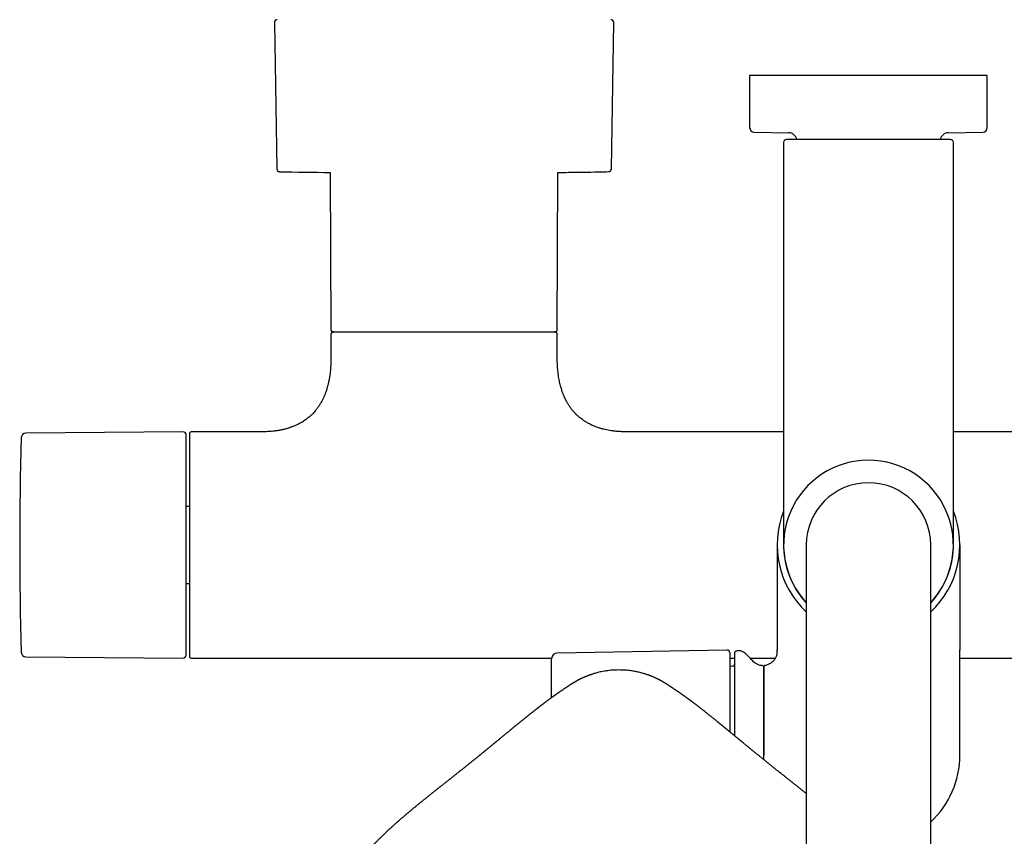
# Model space of a CAD drawing. Header units: millimetres. Extents: x 8 to 1785, y 12 to 2725.
# Tile 4 of 19: x 756 to 930, y 1293 to 1437. Entities that reach past the tile are written whole.
import ezdxf

# ---------------------------------------------------------------- set-up
doc = ezdxf.new("R2010")
doc.units = ezdxf.units.MM

msp = doc.modelspace()

# ---------------------------------------------------------------- linework, layer by layer
at = {"color": 7, "linetype": 'Continuous', "lineweight": 30}
for p, q in [((801.01, 1436.42), (801.44, 1410.55)), ((860.56, 1410.55), (860.99, 1436.42)), ((885, 1427.07), (885, 1417.86)), ((927, 1427.07), (885, 1427.07)), ((927, 1417.86), (927, 1427.07)), ((885.79, 1417.06), (891.88, 1416.95)), ((920.12, 1416.95), (926.21, 1417.06)), ((891, 1415.24), (891, 1370.39)), ((921, 1370.39), (921, 1415.24)), ((810.88, 1409.93), (811, 1382.07)), ((851, 1382.07), (851.12, 1409.93)), ((811, 1381.27), (811, 1377.07)), ((851, 1377.07), (851, 1381.27)), ((784.9, 1364.07), (757.07, 1363.83)), ((798.75, 1364.07), (786.3, 1364.07)), ((891, 1364.07), (863.25, 1364.07)), ((948.75, 1364.07), (921, 1364.07)), ((786, 1350.86), (785.4, 1350.86)), ((889.85, 1344.07), (889.85, 1325.5)), ((895, 1344.07), (895, 1284.07)), ((917, 1284.07), (917, 1344.07)), ((922.15, 1344.07), (922.15, 1325.5)), ((785.4, 1337.29), (786, 1337.29)), ((757.07, 1324.32), (784.9, 1324.08)), ((880.99, 1325.49), (850.98, 1324.96)), ((881.5, 1324.99), (881.5, 1311.03)), ((883.21, 1325.37), (882.79, 1325.36)), ((889.85, 1325.54), (889.85, 1325.5)), ((889.85, 1325.5), (889.85, 1325.54)), ((889.85, 1324.93), (889.85, 1325.5)), ((922.15, 1325.5), (922.15, 1325.54)), ((922.15, 1325.5), (922.15, 1325.54)), ((922.15, 1306.93), (922.15, 1325.5)), ((786.3, 1324.07), (850.01, 1324.07)), ((850, 1317.09), (850, 1323.96)), ((881.5, 1324.07), (882.3, 1324.07)), ((882.01, 1322.62), (881.5, 1322.6)), ((885.04, 1324.07), (889.58, 1324.07)), ((887.5, 1306.93), (887.5, 1322.45)), ((922.15, 1324.07), (1025.7, 1324.07)), ((887.5, 1306.12), (887.5, 1306.93))]:
    msp.add_line(p, q, dxfattribs=at)
at = {"color": 7, "linetype": 'Continuous', "lineweight": 30, "flags": 128}
msp.add_lwpolyline([(851.12, 1409.93), (851.27, 1409.93), (851.68, 1409.93)], dxfattribs=at)
at = {"color": 7, "linetype": 'Continuous', "lineweight": 30}
for centre, radius, start, end in [((801.51, 1436.42), 0.5, 90, 180.9548), ((860.49, 1436.42), 0.5, 359.0452, 90), ((885.8, 1417.86), 0.8, 180, 269), ((891.85, 1415.45), 1.5, 10.872, 89), ((920.15, 1415.45), 1.5, 91, 169.1169), ((926.2, 1417.86), 0.8, 271, 0), ((891.5, 1415.24), 0.5, 90, 180), ((920.5, 1415.24), 0.5, 0, 90), ((801.94, 1410.56), 0.5, 180.956, 268.6682), ((813.55, 1909.92), 500, 268.6681, 269.6937), ((860.06, 1410.56), 0.5, 271.3318, 359.044), ((811.3, 1382.07), 0.3, 180.25, 270), ((811.5, 1381.27), 0.5, 90, 180), ((850.5, 1381.27), 0.5, 0, 90), ((850.7, 1382.07), 0.3, 270, 359.75), ((1405.99, 1344.07), 649.99, 178.32705, 181.67295), ((757.08, 1363.03), 0.8, 90.5, 178.327), ((784.9, 1363.57), 0.5, 0, 90.5), ((786.3, 1363.77), 0.3, 90, 180), ((906, 1344.07), 15, 90, 222.8334), ((906, 1344.07), 15, 317.1666, 90), ((906, 1344.07), 11, 90, 180), ((906, 1344.07), 11, 0, 90), ((906, 1344.07), 16.15, 158.3045, 227.0692), ((906, 1344.07), 16.15, 312.9308, 21.6919), ((906, 1344.07), 15.01, 178.8653, 222.869), ((906, 1344.07), 15.01, 317.131, 1.0766), ((757.08, 1325.12), 0.8, 181.673, 269.5), ((784.9, 1324.58), 0.5, 269.5, 0), ((786.3, 1324.37), 0.3, 180, 270), ((851, 1323.96), 1, 91, 180), ((881, 1324.99), 0.5, 0, 91), ((882.8, 1324.86), 0.5, 91, 180), ((883.23, 1324.37), 1, 61.7897, 91), ((882, 1322.92), 0.3, 272, 0), ((887.2, 1322.45), 0.3, 0, 90.8412), ((906, 1306.93), 16.15, 312.9308, 0)]:
    msp.add_arc(centre, radius, start, end, dxfattribs=at)
for points, knots in [([(920.5, 1415.74), (920.5, 1415.74), (920.49, 1415.74), (920.44, 1415.74), (920.37, 1415.74), (920.26, 1415.74), (920.12, 1415.74), (919.94, 1415.74), (919.73, 1415.74), (919.5, 1415.74), (919.26, 1415.74), (919.01, 1415.74), (918.74, 1415.74), (918.45, 1415.74), (918.11, 1415.74), (917.72, 1415.74), (917.26, 1415.74), (916.77, 1415.74), (916.26, 1415.74), (915.71, 1415.74), (915.15, 1415.74), (914.55, 1415.74), (913.94, 1415.74), (913.31, 1415.74), (912.67, 1415.74), (912.01, 1415.74), (911.32, 1415.74), (910.58, 1415.74), (909.82, 1415.74), (909.04, 1415.74), (908.27, 1415.74), (907.51, 1415.74), (906.76, 1415.74), (906.03, 1415.74), (905.34, 1415.74), (904.67, 1415.74), (904.02, 1415.74), (903.35, 1415.74), (902.67, 1415.74), (901.99, 1415.74), (901.32, 1415.74), (900.7, 1415.74), (900.12, 1415.74), (899.59, 1415.74), (899.07, 1415.74), (898.56, 1415.74), (898.02, 1415.74), (897.45, 1415.74), (896.85, 1415.74), (896.29, 1415.74), (895.74, 1415.74), (895.23, 1415.74), (894.74, 1415.74), (894.28, 1415.74), (893.86, 1415.74), (893.47, 1415.74), (893.12, 1415.74), (892.8, 1415.74), (892.5, 1415.74), (892.24, 1415.74), (892, 1415.74), (891.82, 1415.74), (891.67, 1415.74), (891.57, 1415.74), (891.51, 1415.74), (891.5, 1415.74), (891.5, 1415.74)], [0, 0, 0, 0, 0.014579, 0.029126, 0.043671, 0.058246, 0.073705, 0.089124, 0.104541, 0.119991, 0.13288, 0.145736, 0.158579, 0.171432, 0.184313, 0.200762, 0.217164, 0.233563, 0.250003, 0.266452, 0.282854, 0.299253, 0.315693, 0.331797, 0.347858, 0.363916, 0.380013, 0.397675, 0.415293, 0.432921, 0.450093, 0.466729, 0.483349, 0.5, 0.514581, 0.529129, 0.543674, 0.558246, 0.573705, 0.589124, 0.604541, 0.619991, 0.63288, 0.645736, 0.658579, 0.671432, 0.684313, 0.700762, 0.717164, 0.733563, 0.750003, 0.766452, 0.782854, 0.799253, 0.815693, 0.831797, 0.847858, 0.863916, 0.880013, 0.897675, 0.915293, 0.932921, 0.950092, 0.966726, 0.983347, 1, 1, 1, 1]), ([(851.52, 1409.93), (851.75, 1409.93), (852.48, 1409.94), (854.09, 1409.95), (856.28, 1409.98), (858.39, 1410.02), (859.62, 1410.05), (860.04, 1410.06)], [0, 0, 0, 0, 0.07975, 0.25901, 0.566266, 0.852003, 1, 1, 1, 1]), ([(811.3, 1381.77), (811.3, 1381.77), (811.3, 1381.77), (811.31, 1381.77), (811.34, 1381.77), (811.37, 1381.77), (811.4, 1381.77), (811.45, 1381.77), (811.49, 1381.77), (811.55, 1381.77), (811.61, 1381.77), (811.68, 1381.77), (811.76, 1381.77), (811.86, 1381.77), (811.98, 1381.77), (812.11, 1381.77), (812.25, 1381.77), (812.4, 1381.77), (812.56, 1381.77), (812.76, 1381.77), (813.02, 1381.77), (813.35, 1381.77), (813.59, 1381.77), (813.71, 1381.77)], [0, 0, 0, 0, 0.018837, 0.078001, 0.13361, 0.170971, 0.208303, 0.245619, 0.282933, 0.320256, 0.357602, 0.394985, 0.432417, 0.480662, 0.528855, 0.577022, 0.625193, 0.673395, 0.721657, 0.765713, 0.843793, 0.921849, 1, 1, 1, 1]), ([(813.71, 1381.77), (813.78, 1381.77), (813.91, 1381.77), (814.13, 1381.77), (814.35, 1381.77), (814.58, 1381.77), (814.81, 1381.77), (815.06, 1381.77), (815.3, 1381.77), (815.53, 1381.77), (815.73, 1381.77), (815.94, 1381.77), (816.16, 1381.77), (816.37, 1381.77), (816.59, 1381.77), (816.82, 1381.77), (817.09, 1381.77), (817.43, 1381.77), (817.82, 1381.77), (818.22, 1381.77), (818.64, 1381.77), (819.06, 1381.77), (819.5, 1381.77), (819.95, 1381.77), (820.4, 1381.77), (820.86, 1381.77), (821.33, 1381.77), (821.82, 1381.77), (822.32, 1381.77), (822.87, 1381.77), (823.45, 1381.77), (824.08, 1381.77), (824.72, 1381.77), (825.38, 1381.77), (826.06, 1381.77), (826.76, 1381.77), (827.47, 1381.77), (828.19, 1381.77), (828.93, 1381.77), (829.68, 1381.77), (830.44, 1381.77), (831.21, 1381.77), (831.98, 1381.77), (832.76, 1381.77), (833.55, 1381.77), (834.33, 1381.77), (835.12, 1381.77), (835.96, 1381.77), (836.84, 1381.77), (837.77, 1381.77), (838.68, 1381.77), (839.57, 1381.77), (840.45, 1381.77), (841.3, 1381.77), (842.13, 1381.77), (842.92, 1381.77), (843.68, 1381.77), (844.37, 1381.77), (844.99, 1381.77), (845.54, 1381.77), (846.07, 1381.77), (846.56, 1381.77), (847.03, 1381.77), (847.47, 1381.77), (847.88, 1381.77), (848.26, 1381.77), (848.61, 1381.77), (848.93, 1381.77), (849.22, 1381.77), (849.49, 1381.77), (849.72, 1381.77), (849.93, 1381.77), (850.11, 1381.77), (850.26, 1381.77), (850.39, 1381.77), (850.5, 1381.77), (850.58, 1381.77), (850.64, 1381.77), (850.68, 1381.77), (850.7, 1381.77), (850.7, 1381.77), (850.7, 1381.77)], [0, 0, 0, 0, 0.00807, 0.016132, 0.024191, 0.03225, 0.040313, 0.048383, 0.057252, 0.063526, 0.069796, 0.076065, 0.082333, 0.088602, 0.094875, 0.101153, 0.107438, 0.117734, 0.128015, 0.138289, 0.148563, 0.158845, 0.169143, 0.180116, 0.190375, 0.200638, 0.211136, 0.221958, 0.23278, 0.243612, 0.256541, 0.269467, 0.282405, 0.295941, 0.309472, 0.323017, 0.33712, 0.351217, 0.365329, 0.379942, 0.394549, 0.409171, 0.424219, 0.43926, 0.454318, 0.46971, 0.485095, 0.500496, 0.519251, 0.538, 0.556841, 0.575733, 0.594644, 0.613544, 0.632439, 0.651281, 0.670027, 0.688791, 0.704183, 0.719568, 0.734969, 0.750018, 0.765059, 0.780116, 0.79473, 0.809336, 0.823958, 0.838061, 0.852159, 0.86627, 0.879806, 0.893338, 0.906882, 0.919811, 0.932737, 0.945675, 0.957483, 0.969287, 0.981101, 0.992374, 1, 1, 1, 1]), ([(811, 1377.07), (811, 1376.85), (811, 1376.42), (810.97, 1375.8), (810.93, 1375.22), (810.88, 1374.68), (810.82, 1374.18), (810.75, 1373.72), (810.68, 1373.3), (810.6, 1372.91), (810.51, 1372.52), (810.41, 1372.14), (810.31, 1371.76), (810.21, 1371.43), (810.11, 1371.15), (810.02, 1370.9), (809.94, 1370.7), (809.86, 1370.5), (809.78, 1370.3), (809.67, 1370.07), (809.56, 1369.84), (809.44, 1369.59), (809.3, 1369.34), (809.15, 1369.08), (808.99, 1368.82), (808.83, 1368.58), (808.67, 1368.35), (808.5, 1368.12), (808.32, 1367.88), (808.09, 1367.62), (807.85, 1367.35), (807.6, 1367.09), (807.33, 1366.85), (807.03, 1366.59), (806.7, 1366.33), (806.36, 1366.08), (806.01, 1365.85), (805.65, 1365.64), (805.27, 1365.44), (804.86, 1365.24), (804.41, 1365.04), (803.93, 1364.86), (803.41, 1364.69), (802.87, 1364.54), (802.28, 1364.41), (801.66, 1364.29), (801.04, 1364.2), (800.44, 1364.14), (799.85, 1364.1), (799.29, 1364.08), (798.92, 1364.08), (798.75, 1364.08)], [0, 0, 0, 0, 0.032604, 0.063069, 0.091507, 0.118023, 0.142712, 0.16527, 0.18623, 0.205663, 0.223634, 0.244884, 0.263876, 0.280708, 0.29546, 0.3082, 0.318984, 0.327858, 0.339273, 0.35104, 0.36446, 0.377265, 0.391657, 0.406665, 0.421571, 0.436387, 0.449597, 0.462825, 0.477597, 0.494509, 0.513563, 0.530047, 0.547881, 0.567094, 0.58773, 0.609845, 0.628936, 0.649103, 0.670404, 0.692909, 0.716699, 0.741863, 0.768505, 0.796156, 0.825451, 0.856517, 0.889493, 0.916839, 0.94553, 0.975646, 1, 1, 1, 1]), ([(863.25, 1364.08), (863.06, 1364.08), (862.66, 1364.08), (862.05, 1364.11), (861.42, 1364.15), (860.82, 1364.22), (860.26, 1364.31), (859.74, 1364.4), (859.21, 1364.52), (858.7, 1364.66), (858.19, 1364.82), (857.72, 1364.99), (857.28, 1365.17), (856.88, 1365.36), (856.47, 1365.58), (856.05, 1365.82), (855.64, 1366.08), (855.27, 1366.35), (854.94, 1366.61), (854.62, 1366.89), (854.3, 1367.2), (853.97, 1367.55), (853.69, 1367.87), (853.47, 1368.15), (853.29, 1368.4), (853.12, 1368.64), (852.96, 1368.89), (852.82, 1369.13), (852.71, 1369.32), (852.63, 1369.47), (852.57, 1369.57), (852.52, 1369.67), (852.47, 1369.77), (852.42, 1369.88), (852.37, 1369.97), (852.34, 1370.05), (852.3, 1370.14), (852.25, 1370.24), (852.19, 1370.38), (852.11, 1370.56), (852.03, 1370.78), (851.93, 1371.03), (851.83, 1371.33), (851.72, 1371.67), (851.61, 1372.03), (851.51, 1372.43), (851.41, 1372.86), (851.32, 1373.32), (851.23, 1373.83), (851.16, 1374.35), (851.1, 1374.86), (851.06, 1375.37), (851.03, 1375.9), (851, 1376.48), (851, 1376.87), (851, 1377.07)], [0, 0, 0, 0, 0.02705, 0.059551, 0.090343, 0.119531, 0.147213, 0.173482, 0.198426, 0.225958, 0.251914, 0.276402, 0.299519, 0.321352, 0.341976, 0.367904, 0.391902, 0.414075, 0.434506, 0.453281, 0.476995, 0.500495, 0.523838, 0.538636, 0.553405, 0.568156, 0.5829, 0.596976, 0.609181, 0.615474, 0.621093, 0.626075, 0.631624, 0.638037, 0.64343, 0.647414, 0.651017, 0.656782, 0.664379, 0.673837, 0.685191, 0.69849, 0.71379, 0.731162, 0.750689, 0.770097, 0.791396, 0.81468, 0.840054, 0.867634, 0.890936, 0.915748, 0.942143, 0.970199, 1, 1, 1, 1]), ([(891, 1370.39), (891, 1370.14), (891, 1369.62), (891, 1368.85), (891, 1368.08), (891, 1367.32), (891, 1366.55), (891, 1365.78), (891, 1364.9), (891, 1363.91), (891, 1362.82), (891, 1361.76), (891, 1360.78), (891, 1359.88), (891, 1359.08), (891, 1358.28), (891, 1357.5), (891, 1356.74), (891, 1355.93), (891, 1355.09), (891, 1354.22), (891, 1353.38), (891, 1352.56), (891, 1351.78), (891, 1351.02), (891, 1350.3), (891, 1349.62), (891, 1348.97), (891, 1348.4), (891, 1347.89), (891, 1347.44), (891, 1347.02), (891, 1346.62), (891, 1346.26), (891, 1345.93), (891, 1345.63), (891, 1345.36), (891, 1345.12), (891, 1344.91), (891, 1344.71), (891, 1344.55), (891, 1344.39), (891, 1344.26), (891, 1344.15), (891, 1344.09), (891, 1344.08), (891, 1344.07)], [0, 0, 0, 0, 0.01867, 0.037306, 0.055923, 0.074537, 0.093165, 0.111822, 0.131345, 0.158512, 0.18564, 0.21278, 0.23998, 0.261464, 0.282899, 0.304307, 0.325714, 0.347144, 0.368622, 0.394946, 0.421201, 0.447432, 0.473683, 0.5, 0.526324, 0.55258, 0.57881, 0.605062, 0.631378, 0.652862, 0.674297, 0.695705, 0.717112, 0.738542, 0.76002, 0.779817, 0.799573, 0.819306, 0.839035, 0.858779, 0.878558, 0.897517, 0.923144, 0.948738, 0.974343, 1, 1, 1, 1]), ([(921, 1344.07), (921, 1344.08), (921, 1344.08), (921, 1344.11), (921, 1344.17), (921, 1344.25), (921, 1344.35), (921, 1344.48), (921, 1344.62), (921, 1344.79), (921, 1344.98), (921, 1345.18), (921, 1345.41), (921, 1345.65), (921, 1345.93), (921, 1346.26), (921, 1346.62), (921, 1347.02), (921, 1347.44), (921, 1347.89), (921, 1348.4), (921, 1348.97), (921, 1349.62), (921, 1350.3), (921, 1351.02), (921, 1351.74), (921, 1352.43), (921, 1353.1), (921, 1353.79), (921, 1354.51), (921, 1355.24), (921, 1355.95), (921, 1356.63), (921, 1357.28), (921, 1357.95), (921, 1358.62), (921, 1359.31), (921, 1360), (921, 1360.72), (921, 1361.47), (921, 1362.24), (921, 1363.02), (921, 1363.81), (921, 1364.6), (921, 1365.39), (921, 1366.26), (921, 1367.22), (921, 1368.28), (921, 1369.33), (921, 1370.04), (921, 1370.39)], [0, 0, 0, 0, 0.018667, 0.0373, 0.055916, 0.07453, 0.09316, 0.11182, 0.131339, 0.149453, 0.167544, 0.185628, 0.20372, 0.221833, 0.239982, 0.261459, 0.282889, 0.304296, 0.325704, 0.347138, 0.368623, 0.394939, 0.42119, 0.44742, 0.473675, 0.5, 0.521936, 0.543822, 0.565683, 0.587546, 0.609436, 0.63138, 0.649792, 0.668168, 0.686521, 0.704868, 0.723223, 0.741603, 0.760022, 0.779812, 0.799563, 0.819295, 0.839024, 0.858772, 0.878558, 0.897516, 0.923139, 0.948733, 0.974339, 1, 1, 1, 1]), ([(785.4, 1324.58), (785.4, 1324.58), (785.4, 1324.58), (785.4, 1324.62), (785.4, 1324.68), (785.4, 1324.76), (785.4, 1324.86), (785.4, 1324.98), (785.4, 1325.11), (785.4, 1325.25), (785.4, 1325.4), (785.4, 1325.56), (785.4, 1325.75), (785.4, 1325.97), (785.4, 1326.25), (785.4, 1326.58), (785.4, 1326.94), (785.4, 1327.33), (785.4, 1327.79), (785.4, 1328.32), (785.4, 1328.93), (785.4, 1329.59), (785.4, 1330.24), (785.4, 1330.87), (785.4, 1331.47), (785.4, 1332.09), (785.4, 1332.74), (785.4, 1333.36), (785.4, 1333.96), (785.4, 1334.53), (785.4, 1335.1), (785.4, 1335.69), (785.4, 1336.29), (785.4, 1336.91), (785.4, 1337.56), (785.4, 1338.23), (785.4, 1338.9), (785.4, 1339.59), (785.4, 1340.27), (785.4, 1340.98), (785.4, 1341.72), (785.4, 1342.5), (785.4, 1343.29), (785.4, 1344.03), (785.4, 1344.74), (785.4, 1345.4), (785.4, 1346.07), (785.4, 1346.73), (785.4, 1347.4), (785.4, 1348.02), (785.4, 1348.61), (785.4, 1349.15), (785.4, 1349.68), (785.4, 1350.21), (785.4, 1350.73), (785.4, 1351.32), (785.4, 1351.98), (785.4, 1352.69), (785.4, 1353.39), (785.4, 1354.08), (785.4, 1354.81), (785.4, 1355.57), (785.4, 1356.37), (785.4, 1357.14), (785.4, 1357.82), (785.4, 1358.42), (785.4, 1358.95), (785.4, 1359.46), (785.4, 1359.94), (785.4, 1360.37), (785.4, 1360.74), (785.4, 1361.08), (785.4, 1361.39), (785.4, 1361.68), (785.4, 1361.95), (785.4, 1362.21), (785.4, 1362.45), (785.4, 1362.68), (785.4, 1362.88), (785.4, 1363.05), (785.4, 1363.2), (785.4, 1363.33), (785.4, 1363.43), (785.4, 1363.51), (785.4, 1363.56), (785.4, 1363.57), (785.4, 1363.57)], [0, 0, 0, 0, 0.010887, 0.021753, 0.032611, 0.043473, 0.054353, 0.065669, 0.074726, 0.083772, 0.092814, 0.10186, 0.110917, 0.119992, 0.132874, 0.145727, 0.158569, 0.171424, 0.184312, 0.200752, 0.217151, 0.233552, 0.249999, 0.263157, 0.276282, 0.289397, 0.302525, 0.315689, 0.326427, 0.337142, 0.347845, 0.358549, 0.369267, 0.38001, 0.391552, 0.403069, 0.414577, 0.426092, 0.437627, 0.448756, 0.461566, 0.474363, 0.487167, 0.5, 0.510885, 0.521751, 0.532609, 0.543472, 0.554353, 0.565669, 0.574726, 0.583772, 0.592814, 0.60186, 0.610917, 0.619992, 0.632874, 0.645727, 0.658569, 0.671424, 0.684312, 0.700752, 0.717151, 0.733552, 0.749999, 0.763157, 0.776282, 0.789397, 0.802525, 0.815689, 0.826427, 0.837142, 0.847845, 0.858549, 0.869267, 0.88001, 0.891552, 0.903069, 0.914577, 0.926092, 0.937627, 0.948757, 0.961568, 0.974365, 0.987169, 1, 1, 1, 1]), ([(786, 1363.77), (786, 1363.77), (786, 1363.78), (786, 1363.74), (786, 1363.67), (786, 1363.54), (786, 1363.36), (786, 1363.15), (786, 1362.92), (786, 1362.67), (786, 1362.4), (786, 1362.09), (786, 1361.77), (786, 1361.41), (786, 1361.04), (786, 1360.64), (786, 1360.23), (786, 1359.79), (786, 1359.34), (786, 1358.88), (786, 1358.4), (786, 1357.91), (786, 1357.41), (786, 1356.91), (786, 1356.39), (786, 1355.88), (786, 1355.37), (786, 1354.86), (786, 1354.35), (786, 1353.84), (786, 1353.33), (786, 1352.83), (786, 1352.38), (786, 1351.99), (786, 1351.66), (786, 1351.32), (786, 1350.97), (786, 1350.63), (786, 1350.28), (786, 1349.93), (786, 1349.55), (786, 1349.13), (786, 1348.67), (786, 1348.2), (786, 1347.74), (786, 1347.27), (786, 1346.82), (786, 1346.26), (786, 1345.61), (786, 1344.84), (786, 1344.19), (786, 1343.65), (786, 1343.23), (786, 1342.82), (786, 1342.4), (786, 1341.98), (786, 1341.55), (786, 1341.15), (786, 1340.79), (786, 1340.47), (786, 1340.15), (786, 1339.83), (786, 1339.51), (786, 1339.19), (786, 1338.88), (786, 1338.5), (786, 1338.05), (786, 1337.55), (786, 1337.05), (786, 1336.55), (786, 1336.06), (786, 1335.57), (786, 1335.08), (786, 1334.6), (786, 1334.13), (786, 1333.67), (786, 1333.2), (786, 1332.74), (786, 1332.26), (786, 1331.75), (786, 1331.24), (786, 1330.73), (786, 1330.23), (786, 1329.74), (786, 1329.27), (786, 1328.8), (786, 1328.35), (786, 1327.92), (786, 1327.5), (786, 1327.11), (786, 1326.71), (786, 1326.31), (786, 1325.93), (786, 1325.58), (786, 1325.27), (786, 1325.01), (786, 1324.79), (786, 1324.61), (786, 1324.48), (786, 1324.4), (786, 1324.37), (786, 1324.38), (786, 1324.38)], [0, 0, 0, 0, 0.003232, 0.018968, 0.034699, 0.050386, 0.065996, 0.08162, 0.094441, 0.107255, 0.120084, 0.132624, 0.145157, 0.157705, 0.169888, 0.182067, 0.194258, 0.206024, 0.217786, 0.229559, 0.24086, 0.252158, 0.263466, 0.274269, 0.285069, 0.29588, 0.305753, 0.315625, 0.325504, 0.334937, 0.344303, 0.353676, 0.362492, 0.368418, 0.374339, 0.380258, 0.386176, 0.392096, 0.398019, 0.403948, 0.409885, 0.417549, 0.425204, 0.432856, 0.440508, 0.448165, 0.455831, 0.462836, 0.475255, 0.487673, 0.500106, 0.506887, 0.513662, 0.520434, 0.527207, 0.533984, 0.540768, 0.548214, 0.553479, 0.558741, 0.564001, 0.569261, 0.574523, 0.579787, 0.585056, 0.59033, 0.598957, 0.607572, 0.616181, 0.62479, 0.633405, 0.642034, 0.65122, 0.659806, 0.668395, 0.677178, 0.686227, 0.695277, 0.704335, 0.715138, 0.725938, 0.736748, 0.748049, 0.759347, 0.770655, 0.782421, 0.794183, 0.805956, 0.81814, 0.830319, 0.84251, 0.857556, 0.872599, 0.887824, 0.903201, 0.918592, 0.934208, 0.949821, 0.965508, 0.981237, 0.99698, 1, 1, 1, 1]), ([(882.3, 1324.86), (882.3, 1324.86), (882.3, 1324.86), (882.3, 1324.82), (882.3, 1324.77), (882.3, 1324.7), (882.3, 1324.6), (882.3, 1324.49), (882.3, 1324.35), (882.3, 1324.2), (882.3, 1324.02), (882.3, 1323.82), (882.3, 1323.59), (882.3, 1323.33), (882.3, 1323.02), (882.3, 1322.69), (882.3, 1322.33), (882.3, 1321.91), (882.3, 1321.42), (882.3, 1320.86), (882.3, 1320.25), (882.3, 1319.66), (882.3, 1319.08), (882.3, 1318.53), (882.3, 1317.95), (882.3, 1317.36), (882.3, 1316.78), (882.3, 1316.23), (882.3, 1315.71), (882.3, 1315.18), (882.3, 1314.64), (882.3, 1314.09), (882.3, 1313.52), (882.3, 1312.92), (882.3, 1312.31), (882.3, 1311.69), (882.3, 1311.06), (882.3, 1310.62), (882.3, 1310.39), (882.3, 1310.37)], [0, 0, 0, 0, 0.024827, 0.049607, 0.074368, 0.09914, 0.123953, 0.149757, 0.174538, 0.199287, 0.224035, 0.248809, 0.273639, 0.303017, 0.332326, 0.361614, 0.390929, 0.42032, 0.457812, 0.495209, 0.532611, 0.570119, 0.600124, 0.630056, 0.659966, 0.689904, 0.719924, 0.744411, 0.768846, 0.793255, 0.817666, 0.842108, 0.866608, 0.892928, 0.919193, 0.945437, 0.971696, 0.998003, 1, 1, 1, 1]), ([(887.2, 1322.75), (887.12, 1322.76), (886.95, 1322.76), (886.7, 1322.82), (886.44, 1322.91), (886.2, 1323.04), (885.94, 1323.22), (885.67, 1323.44), (885.39, 1323.7), (885.14, 1323.97), (884.89, 1324.23), (884.66, 1324.47), (884.43, 1324.71), (884.19, 1324.92), (883.95, 1325.11), (883.78, 1325.2), (883.7, 1325.25)], [0, 0, 0, 0, 0.052739, 0.11413, 0.175685, 0.238317, 0.302423, 0.388524, 0.476322, 0.56447, 0.642311, 0.718851, 0.7938, 0.867024, 0.938681, 1, 1, 1, 1]), ([(887.74, 1322.79), (887.84, 1322.81), (888.03, 1322.86), (888.32, 1322.97), (888.59, 1323.12), (888.85, 1323.29), (889.1, 1323.48), (889.31, 1323.7), (889.5, 1323.93), (889.65, 1324.17), (889.76, 1324.41), (889.84, 1324.67), (889.85, 1324.84), (889.85, 1324.93)], [0, 0, 0, 0, 0.09167, 0.186403, 0.283305, 0.381307, 0.479282, 0.576145, 0.665615, 0.752699, 0.83717, 0.919294, 1, 1, 1, 1]), ([(887.74, 1322.79), (887.71, 1322.78), (887.63, 1322.76), (887.55, 1322.67), (887.51, 1322.58), (887.5, 1322.52), (887.5, 1322.5)], [0, 0, 0, 0, 0.278879, 0.569719, 0.792717, 1, 1, 1, 1]), ([(887.5, 1322.5), (887.5, 1322.49), (887.5, 1322.48), (887.5, 1322.41), (887.5, 1322.3), (887.5, 1322.14), (887.5, 1321.94), (887.5, 1321.7), (887.5, 1321.42), (887.5, 1321.1), (887.5, 1320.74), (887.5, 1320.34), (887.5, 1319.9), (887.5, 1319.42), (887.5, 1318.91), (887.5, 1318.36), (887.5, 1317.78), (887.5, 1317.17), (887.5, 1316.53), (887.5, 1315.86), (887.5, 1315.16), (887.5, 1314.44), (887.5, 1313.7), (887.5, 1312.94), (887.5, 1312.14), (887.5, 1311.3), (887.5, 1310.41), (887.5, 1309.51), (887.5, 1308.6), (887.5, 1307.99), (887.5, 1307.69)], [0, 0, 0, 0, 0.035115, 0.070236, 0.105361, 0.140488, 0.175615, 0.210114, 0.244613, 0.279111, 0.313608, 0.348809, 0.38401, 0.41921, 0.454411, 0.489611, 0.52481, 0.56001, 0.59521, 0.63041, 0.66561, 0.700809, 0.736009, 0.771209, 0.806408, 0.845127, 0.883845, 0.922563, 0.961282, 1, 1, 1, 1]), ([(861.91, 1321.98), (861.71, 1321.97), (861.32, 1321.97), (860.75, 1321.94), (860.22, 1321.89), (859.73, 1321.82), (859.27, 1321.75), (858.83, 1321.67), (858.41, 1321.58), (858.01, 1321.48), (857.67, 1321.38), (857.39, 1321.3), (857.17, 1321.23), (857, 1321.17), (856.85, 1321.12), (856.74, 1321.08), (856.65, 1321.05), (856.58, 1321.02), (856.53, 1321), (856.48, 1320.98), (856.41, 1320.96), (856.32, 1320.92), (856.2, 1320.87), (856.06, 1320.82), (855.9, 1320.75), (855.73, 1320.68), (855.55, 1320.6), (855.37, 1320.51), (855.23, 1320.45), (855.11, 1320.39), (855, 1320.33), (854.9, 1320.28), (854.81, 1320.24), (854.74, 1320.2), (854.65, 1320.15), (854.54, 1320.09), (854.41, 1320.02), (854.28, 1319.95), (854.16, 1319.88), (854.04, 1319.81), (853.95, 1319.75), (853.86, 1319.7), (853.78, 1319.65), (853.72, 1319.61), (853.66, 1319.58), (853.61, 1319.55), (853.56, 1319.52), (853.51, 1319.49), (853.46, 1319.45), (853.41, 1319.42), (853.35, 1319.38), (853.3, 1319.35), (853.24, 1319.31), (853.18, 1319.27), (853.12, 1319.23), (853.07, 1319.19), (853.01, 1319.16), (852.95, 1319.12), (852.89, 1319.08), (852.83, 1319.04), (852.76, 1318.99), (852.67, 1318.93), (852.61, 1318.89), (852.57, 1318.86)], [0, 0, 0, 0, 0.038962, 0.07557, 0.109842, 0.141799, 0.171461, 0.198848, 0.228229, 0.254501, 0.277687, 0.297809, 0.311023, 0.322494, 0.33223, 0.340235, 0.346519, 0.351094, 0.354273, 0.358354, 0.364178, 0.371744, 0.381052, 0.395037, 0.408263, 0.420485, 0.439819, 0.455976, 0.468983, 0.47974, 0.491256, 0.503787, 0.51165, 0.519867, 0.529254, 0.540919, 0.553753, 0.568051, 0.582636, 0.597544, 0.612865, 0.627607, 0.640376, 0.651113, 0.659812, 0.668215, 0.676806, 0.687065, 0.699015, 0.712575, 0.727278, 0.743081, 0.765419, 0.789667, 0.814117, 0.837849, 0.860856, 0.88313, 0.903452, 0.924459, 0.947551, 0.972732, 1, 1, 1, 1]), ([(871.25, 1318.86), (871.22, 1318.89), (871.15, 1318.93), (871.06, 1319), (870.98, 1319.05), (870.92, 1319.09), (870.86, 1319.13), (870.8, 1319.17), (870.75, 1319.2), (870.69, 1319.24), (870.64, 1319.28), (870.58, 1319.31), (870.53, 1319.35), (870.47, 1319.38), (870.42, 1319.42), (870.37, 1319.45), (870.31, 1319.49), (870.27, 1319.52), (870.22, 1319.55), (870.17, 1319.58), (870.11, 1319.62), (870.04, 1319.66), (869.96, 1319.71), (869.87, 1319.76), (869.77, 1319.82), (869.66, 1319.88), (869.54, 1319.95), (869.41, 1320.03), (869.29, 1320.09), (869.18, 1320.15), (869.08, 1320.2), (869.01, 1320.24), (868.93, 1320.28), (868.86, 1320.32), (868.79, 1320.35), (868.72, 1320.39), (868.65, 1320.42), (868.56, 1320.47), (868.44, 1320.52), (868.29, 1320.59), (868.12, 1320.67), (867.92, 1320.75), (867.73, 1320.83), (867.58, 1320.89), (867.48, 1320.93), (867.4, 1320.96), (867.34, 1320.99), (867.29, 1321.01), (867.24, 1321.02), (867.18, 1321.05), (867.09, 1321.08), (866.97, 1321.12), (866.83, 1321.17), (866.66, 1321.23), (866.46, 1321.29), (866.21, 1321.36), (865.93, 1321.44), (865.61, 1321.53), (865.25, 1321.61), (864.86, 1321.69), (864.44, 1321.77), (863.99, 1321.84), (863.52, 1321.9), (863.01, 1321.94), (862.47, 1321.97), (862.1, 1321.97), (861.91, 1321.98)], [0, 0, 0, 0, 0.028853, 0.055359, 0.079515, 0.101413, 0.123158, 0.145642, 0.167511, 0.190023, 0.213171, 0.235908, 0.256918, 0.272721, 0.287424, 0.300984, 0.312934, 0.323193, 0.331784, 0.340187, 0.349063, 0.360051, 0.373147, 0.388244, 0.403533, 0.418152, 0.432464, 0.446492, 0.45908, 0.471091, 0.480686, 0.489145, 0.497225, 0.504926, 0.512251, 0.5192, 0.525773, 0.534896, 0.54604, 0.559263, 0.574578, 0.591996, 0.611524, 0.621484, 0.629938, 0.636824, 0.642141, 0.645888, 0.648906, 0.65348, 0.659764, 0.66777, 0.677505, 0.688977, 0.70219, 0.719067, 0.738148, 0.759445, 0.782972, 0.808745, 0.83678, 0.865302, 0.895868, 0.928495, 0.963201, 1, 1, 1, 1]), ([(852.57, 1318.86), (852.57, 1318.86), (852.56, 1318.85), (852.55, 1318.85), (852.54, 1318.84), (852.53, 1318.83), (852.52, 1318.83), (852.5, 1318.81), (852.47, 1318.8), (852.42, 1318.76), (852.36, 1318.72), (852.31, 1318.69), (852.27, 1318.66), (852.22, 1318.63), (852.18, 1318.6), (852.14, 1318.57), (852.08, 1318.53), (852, 1318.48), (851.9, 1318.41), (851.78, 1318.33), (851.66, 1318.25), (851.54, 1318.17), (851.43, 1318.09), (851.33, 1318.03), (851.25, 1317.97), (851.17, 1317.92), (851.09, 1317.86), (851.01, 1317.8), (850.93, 1317.75), (850.84, 1317.69), (850.76, 1317.63), (850.68, 1317.58), (850.62, 1317.53), (850.58, 1317.5), (850.53, 1317.47), (850.48, 1317.43), (850.41, 1317.38), (850.35, 1317.34), (850.29, 1317.29), (850.23, 1317.25), (850.17, 1317.21), (850.1, 1317.16), (850.04, 1317.12), (849.98, 1317.07), (849.92, 1317.03), (849.85, 1316.98), (849.77, 1316.92), (849.7, 1316.87), (849.64, 1316.82), (849.57, 1316.77), (849.49, 1316.71), (849.39, 1316.64), (849.3, 1316.57), (849.2, 1316.5), (849.11, 1316.44), (849.03, 1316.38), (848.96, 1316.32), (848.89, 1316.27), (848.83, 1316.22), (848.76, 1316.17), (848.68, 1316.11), (848.6, 1316.05), (848.52, 1315.99), (848.44, 1315.93), (848.36, 1315.87), (848.29, 1315.81), (848.21, 1315.75), (848.14, 1315.7), (848.07, 1315.65), (848, 1315.59), (847.92, 1315.53), (847.83, 1315.46), (847.74, 1315.39), (847.64, 1315.31), (847.53, 1315.23), (847.43, 1315.15), (847.34, 1315.08), (847.25, 1315.01), (847.15, 1314.93), (847.04, 1314.85), (846.92, 1314.75), (846.78, 1314.64), (846.65, 1314.54), (846.52, 1314.44), (846.4, 1314.34), (846.28, 1314.25), (846.17, 1314.16), (846.07, 1314.07), (845.97, 1314), (845.87, 1313.92), (845.77, 1313.83), (845.66, 1313.75), (845.55, 1313.66), (845.46, 1313.59), (845.38, 1313.52), (845.31, 1313.46), (845.23, 1313.41), (845.16, 1313.35), (845.07, 1313.27), (844.96, 1313.19), (844.84, 1313.08), (844.72, 1312.99), (844.61, 1312.9), (844.52, 1312.83), (844.44, 1312.76), (844.35, 1312.69), (844.25, 1312.61), (844.17, 1312.54), (844.1, 1312.48), (844.04, 1312.44), (843.99, 1312.4), (843.92, 1312.34), (843.82, 1312.26), (843.71, 1312.16), (843.58, 1312.06), (843.45, 1311.96), (843.32, 1311.85), (843.21, 1311.76), (843.13, 1311.69), (843.06, 1311.64), (842.99, 1311.58), (842.93, 1311.53), (842.87, 1311.48), (842.81, 1311.43), (842.74, 1311.37), (842.65, 1311.3), (842.55, 1311.21), (842.43, 1311.12), (842.29, 1311), (842.16, 1310.9), (842.03, 1310.79), (841.89, 1310.67), (841.75, 1310.56), (841.63, 1310.46), (841.54, 1310.38), (841.45, 1310.31), (841.35, 1310.23), (841.25, 1310.15), (841.15, 1310.06), (841.04, 1309.98), (840.94, 1309.89), (840.85, 1309.82), (840.78, 1309.76), (840.7, 1309.69), (840.62, 1309.62), (840.54, 1309.56), (840.47, 1309.5), (840.41, 1309.45), (840.36, 1309.41), (840.3, 1309.36), (840.23, 1309.31), (840.15, 1309.24), (840.08, 1309.18), (840.01, 1309.12), (839.95, 1309.07), (839.89, 1309.02), (839.8, 1308.95), (839.71, 1308.88), (839.63, 1308.81), (839.56, 1308.75), (839.5, 1308.7), (839.43, 1308.65), (839.36, 1308.59), (839.28, 1308.52), (839.2, 1308.45), (839.11, 1308.38), (839.01, 1308.3), (838.9, 1308.21), (838.8, 1308.13), (838.73, 1308.07), (838.66, 1308.02), (838.6, 1307.96), (838.52, 1307.9), (838.46, 1307.85), (838.4, 1307.8), (838.34, 1307.75), (838.27, 1307.69), (838.19, 1307.63), (838.12, 1307.58), (838.06, 1307.53), (837.99, 1307.47), (837.9, 1307.39), (837.8, 1307.31), (837.69, 1307.22), (837.59, 1307.14), (837.48, 1307.05), (837.37, 1306.96), (837.27, 1306.88), (837.17, 1306.8), (837.07, 1306.72), (836.96, 1306.63), (836.83, 1306.52), (836.68, 1306.41), (836.52, 1306.28), (836.35, 1306.13), (836.16, 1305.98), (835.99, 1305.84), (835.83, 1305.71), (835.69, 1305.6), (835.56, 1305.5), (835.45, 1305.41), (835.32, 1305.3), (835.17, 1305.18), (834.99, 1305.04), (834.8, 1304.89), (834.6, 1304.72), (834.39, 1304.56), (834.17, 1304.38), (833.93, 1304.19), (833.69, 1304), (833.46, 1303.82), (833.27, 1303.67), (833.12, 1303.54), (832.98, 1303.44), (832.83, 1303.32), (832.67, 1303.19), (832.48, 1303.04), (832.29, 1302.89), (832.12, 1302.75), (831.99, 1302.65), (831.86, 1302.55), (831.73, 1302.45), (831.59, 1302.33), (831.43, 1302.21), (831.27, 1302.08), (831.11, 1301.96), (830.96, 1301.83), (830.8, 1301.7), (830.63, 1301.57), (830.45, 1301.43), (830.29, 1301.3), (830.14, 1301.18), (830, 1301.07), (829.85, 1300.95), (829.67, 1300.81), (829.49, 1300.67), (829.3, 1300.52), (829.13, 1300.38), (828.98, 1300.27), (828.86, 1300.17), (828.73, 1300.07), (828.59, 1299.95), (828.42, 1299.82), (828.23, 1299.67), (828.04, 1299.51), (827.86, 1299.37), (827.67, 1299.21), (827.47, 1299.06), (827.27, 1298.89), (827.08, 1298.74), (826.91, 1298.6), (826.73, 1298.46), (826.56, 1298.32), (826.36, 1298.16), (826.15, 1297.99), (825.96, 1297.83), (825.77, 1297.67), (825.58, 1297.52), (825.4, 1297.37), (825.23, 1297.22), (825.06, 1297.08), (824.91, 1296.96), (824.78, 1296.85), (824.67, 1296.76), (824.6, 1296.7), (824.53, 1296.64), (824.46, 1296.58), (824.37, 1296.51), (824.23, 1296.39), (824.06, 1296.24), (823.86, 1296.07), (823.66, 1295.9), (823.47, 1295.74), (823.21, 1295.51), (822.86, 1295.2), (822.52, 1294.9), (822.29, 1294.7), (822.18, 1294.6), (822.09, 1294.51), (822.01, 1294.44), (821.91, 1294.36), (821.79, 1294.24), (821.62, 1294.09), (821.42, 1293.91), (821.2, 1293.7), (820.96, 1293.48), (820.71, 1293.24), (820.43, 1292.97), (820.13, 1292.68), (819.81, 1292.37), (819.48, 1292.05), (819.15, 1291.72), (818.86, 1291.42), (818.62, 1291.18), (818.44, 1290.99), (818.3, 1290.84), (818.18, 1290.72), (818.07, 1290.6), (817.95, 1290.47), (817.82, 1290.33), (817.65, 1290.15), (817.46, 1289.94), (817.25, 1289.71), (817.03, 1289.47), (816.82, 1289.23), (816.6, 1288.97), (816.37, 1288.71), (816.13, 1288.42), (815.87, 1288.1), (815.6, 1287.77), (815.32, 1287.41), (815.04, 1287.04), (814.76, 1286.68), (814.49, 1286.32), (814.25, 1285.99), (814.04, 1285.69), (813.87, 1285.44), (813.74, 1285.25), (813.62, 1285.08), (813.51, 1284.91), (813.39, 1284.73), (813.26, 1284.54), (813.13, 1284.33), (812.99, 1284.11), (812.86, 1283.91), (812.77, 1283.76), (812.7, 1283.65), (812.65, 1283.56), (812.59, 1283.46), (812.52, 1283.35), (812.44, 1283.22), (812.34, 1283.05), (812.23, 1282.85), (812.1, 1282.63), (811.98, 1282.42), (811.89, 1282.24), (811.81, 1282.1), (811.73, 1281.97), (811.65, 1281.81), (811.55, 1281.62), (811.44, 1281.41), (811.34, 1281.2), (811.24, 1281.01), (811.15, 1280.83), (811.07, 1280.67), (810.99, 1280.5), (810.9, 1280.31), (810.8, 1280.09), (810.69, 1279.85), (810.57, 1279.6), (810.45, 1279.32), (810.33, 1279.03), (810.21, 1278.74), (810.11, 1278.51), (810.04, 1278.33), (809.98, 1278.18), (809.91, 1277.99), (809.84, 1277.8), (809.76, 1277.61), (809.7, 1277.44), (809.64, 1277.28), (809.58, 1277.09), (809.49, 1276.86), (809.4, 1276.59), (809.32, 1276.34), (809.24, 1276.11), (809.17, 1275.89), (809.11, 1275.68), (809.04, 1275.44), (808.96, 1275.18), (808.89, 1274.94), (808.83, 1274.74), (808.79, 1274.59), (808.76, 1274.45), (808.73, 1274.35), (808.71, 1274.26), (808.68, 1274.18), (808.66, 1274.07), (808.62, 1273.92), (808.57, 1273.73), (808.52, 1273.51), (808.48, 1273.35), (808.46, 1273.26)], [0, 0, 0, 0, 0.00267, 0.004995, 0.006969, 0.008587, 0.009847, 0.010907, 0.015908, 0.020625, 0.025852, 0.029262, 0.032564, 0.03548, 0.03801, 0.040504, 0.043176, 0.048378, 0.05396, 0.059863, 0.066003, 0.071841, 0.077276, 0.080711, 0.084057, 0.087329, 0.090544, 0.094031, 0.097051, 0.100318, 0.103724, 0.1067, 0.109163, 0.110611, 0.112191, 0.114191, 0.11661, 0.119154, 0.121414, 0.123388, 0.125667, 0.127827, 0.129981, 0.132227, 0.134297, 0.136695, 0.13941, 0.141984, 0.144178, 0.146001, 0.148844, 0.15197, 0.155448, 0.158366, 0.161378, 0.164001, 0.166195, 0.168262, 0.170369, 0.172653, 0.174842, 0.177398, 0.180128, 0.182578, 0.184731, 0.187192, 0.189475, 0.191613, 0.193605, 0.195733, 0.198045, 0.200658, 0.203575, 0.206431, 0.209595, 0.212372, 0.215077, 0.217738, 0.220399, 0.223247, 0.226999, 0.230819, 0.234524, 0.238005, 0.241197, 0.244324, 0.247388, 0.250363, 0.252555, 0.255133, 0.25799, 0.26084, 0.263603, 0.265936, 0.267928, 0.269713, 0.271536, 0.273403, 0.27529, 0.278267, 0.281387, 0.284724, 0.286899, 0.289195, 0.291163, 0.293028, 0.295731, 0.297718, 0.299323, 0.300578, 0.301734, 0.302844, 0.305293, 0.308658, 0.310926, 0.314193, 0.317367, 0.319934, 0.321324, 0.322813, 0.324448, 0.326035, 0.327279, 0.328394, 0.329954, 0.33196, 0.333898, 0.336873, 0.339606, 0.342649, 0.345084, 0.347926, 0.351694, 0.353682, 0.35555, 0.357474, 0.359525, 0.361542, 0.363459, 0.36577, 0.368048, 0.369836, 0.371133, 0.372732, 0.374633, 0.376172, 0.37745, 0.378757, 0.379703, 0.380812, 0.382162, 0.383752, 0.385422, 0.386716, 0.387731, 0.389019, 0.390651, 0.392652, 0.394259, 0.395537, 0.396778, 0.398019, 0.399373, 0.400978, 0.40258, 0.404314, 0.406226, 0.408472, 0.410458, 0.411799, 0.41279, 0.414147, 0.415697, 0.416936, 0.417861, 0.418944, 0.420367, 0.422001, 0.423201, 0.424147, 0.42545, 0.427149, 0.429452, 0.43119, 0.432969, 0.435131, 0.437231, 0.439065, 0.44075, 0.442464, 0.444685, 0.447037, 0.449526, 0.452366, 0.455708, 0.459047, 0.46221, 0.465042, 0.467479, 0.469628, 0.471661, 0.473582, 0.476373, 0.479502, 0.482866, 0.486334, 0.489891, 0.493537, 0.497662, 0.501811, 0.505675, 0.509154, 0.511293, 0.513505, 0.515857, 0.518574, 0.521838, 0.525144, 0.527817, 0.530002, 0.531816, 0.533838, 0.536263, 0.538861, 0.541425, 0.543953, 0.546432, 0.548856, 0.551801, 0.554542, 0.557425, 0.559324, 0.561556, 0.564108, 0.566622, 0.569852, 0.572772, 0.575474, 0.577823, 0.579654, 0.581432, 0.58367, 0.586366, 0.589457, 0.59247, 0.595307, 0.597971, 0.601351, 0.604446, 0.607374, 0.610151, 0.612568, 0.61537, 0.61842, 0.621605, 0.624938, 0.627666, 0.630495, 0.63343, 0.63633, 0.638897, 0.641395, 0.643457, 0.645085, 0.64628, 0.64705, 0.648149, 0.649614, 0.651444, 0.654627, 0.65785, 0.660951, 0.66393, 0.666787, 0.673656, 0.680727, 0.682885, 0.684707, 0.686186, 0.687333, 0.688501, 0.690784, 0.693551, 0.696802, 0.700527, 0.704536, 0.708757, 0.713195, 0.718333, 0.723743, 0.729298, 0.73491, 0.740591, 0.744146, 0.747178, 0.749669, 0.751624, 0.753414, 0.75551, 0.757913, 0.760445, 0.764341, 0.768142, 0.771876, 0.775902, 0.779838, 0.784095, 0.788674, 0.793576, 0.798799, 0.804338, 0.810127, 0.815589, 0.821146, 0.826118, 0.830515, 0.834345, 0.836961, 0.839235, 0.841567, 0.844447, 0.847145, 0.850192, 0.853552, 0.856552, 0.858948, 0.860189, 0.861298, 0.86267, 0.864332, 0.866283, 0.868343, 0.871519, 0.874685, 0.877771, 0.880403, 0.882114, 0.883884, 0.886078, 0.888678, 0.891797, 0.894739, 0.897503, 0.899999, 0.902156, 0.904142, 0.906857, 0.909934, 0.913245, 0.916761, 0.920236, 0.924543, 0.928426, 0.931936, 0.933714, 0.93572, 0.938148, 0.940946, 0.943544, 0.945782, 0.947685, 0.949694, 0.953342, 0.956947, 0.960249, 0.963299, 0.965926, 0.968724, 0.971761, 0.97514, 0.978897, 0.980948, 0.983058, 0.984821, 0.986162, 0.987095, 0.98807, 0.989516, 0.991432, 0.993818, 0.996674, 1, 1, 1, 1]), ([(895, 1300.14), (895, 1300.14), (894.94, 1300.18), (894.84, 1300.26), (894.67, 1300.41), (894.47, 1300.57), (894.25, 1300.73), (894.06, 1300.89), (893.87, 1301.03), (893.7, 1301.18), (893.52, 1301.32), (893.32, 1301.48), (893.11, 1301.64), (892.92, 1301.79), (892.76, 1301.91), (892.63, 1302.02), (892.51, 1302.12), (892.38, 1302.22), (892.24, 1302.33), (892.08, 1302.46), (891.89, 1302.6), (891.71, 1302.75), (891.52, 1302.9), (891.3, 1303.07), (891.06, 1303.26), (890.81, 1303.47), (890.55, 1303.67), (890.31, 1303.86), (890.1, 1304.03), (889.93, 1304.17), (889.77, 1304.29), (889.63, 1304.4), (889.49, 1304.51), (889.35, 1304.63), (889.2, 1304.75), (889.03, 1304.88), (888.86, 1305.02), (888.69, 1305.16), (888.53, 1305.29), (888.36, 1305.42), (888.2, 1305.55), (888.04, 1305.68), (887.9, 1305.79), (887.76, 1305.91), (887.62, 1306.02), (887.47, 1306.14), (887.33, 1306.26), (887.18, 1306.38), (887.02, 1306.5), (886.88, 1306.62), (886.74, 1306.73), (886.56, 1306.88), (886.35, 1307.05), (886.08, 1307.27), (885.87, 1307.44), (885.62, 1307.64), (885.39, 1307.83), (885.16, 1308.02), (884.96, 1308.19), (884.76, 1308.35), (884.59, 1308.49), (884.4, 1308.64), (884.23, 1308.78), (884.05, 1308.93), (883.88, 1309.07), (883.74, 1309.19), (883.63, 1309.28), (883.55, 1309.35), (883.46, 1309.42), (883.37, 1309.49), (883.29, 1309.55), (883.24, 1309.6), (883.19, 1309.64), (883.13, 1309.69), (883.05, 1309.75), (882.98, 1309.81), (882.92, 1309.86), (882.86, 1309.91), (882.79, 1309.97), (882.71, 1310.03), (882.63, 1310.1), (882.53, 1310.18), (882.45, 1310.25), (882.37, 1310.32), (882.28, 1310.39), (882.18, 1310.47), (882.09, 1310.55), (882, 1310.62), (881.93, 1310.68), (881.87, 1310.73), (881.81, 1310.78), (881.74, 1310.83), (881.67, 1310.89), (881.61, 1310.94), (881.55, 1310.99), (881.49, 1311.04), (881.4, 1311.11), (881.31, 1311.19), (881.22, 1311.27), (881.14, 1311.33), (881.08, 1311.38), (881.02, 1311.42), (880.96, 1311.48), (880.89, 1311.54), (880.82, 1311.59), (880.76, 1311.64), (880.7, 1311.69), (880.64, 1311.74), (880.57, 1311.79), (880.51, 1311.85), (880.45, 1311.89), (880.4, 1311.93), (880.36, 1311.97), (880.32, 1312), (880.29, 1312.03), (880.25, 1312.06), (880.2, 1312.1), (880.14, 1312.15), (880.07, 1312.2), (880.02, 1312.24), (879.97, 1312.28), (879.93, 1312.32), (879.87, 1312.37), (879.81, 1312.42), (879.73, 1312.48), (879.65, 1312.55), (879.56, 1312.62), (879.47, 1312.69), (879.38, 1312.77), (879.28, 1312.84), (879.18, 1312.93), (879.06, 1313.03), (878.92, 1313.14), (878.77, 1313.26), (878.61, 1313.39), (878.46, 1313.51), (878.32, 1313.62), (878.08, 1313.82), (877.72, 1314.11), (877.29, 1314.45), (876.85, 1314.79), (876.45, 1315.11), (876.03, 1315.44), (875.73, 1315.67), (875.53, 1315.82), (875.45, 1315.88), (875.37, 1315.94), (875.29, 1316), (875.22, 1316.06), (875.14, 1316.11), (875.06, 1316.18), (874.97, 1316.24), (874.88, 1316.31), (874.8, 1316.37), (874.73, 1316.42), (874.67, 1316.47), (874.61, 1316.52), (874.55, 1316.56), (874.48, 1316.61), (874.41, 1316.66), (874.33, 1316.72), (874.25, 1316.78), (874.18, 1316.83), (874.11, 1316.88), (874.05, 1316.92), (874, 1316.96), (873.95, 1317), (873.89, 1317.04), (873.83, 1317.08), (873.76, 1317.14), (873.68, 1317.19), (873.61, 1317.24), (873.55, 1317.28), (873.51, 1317.32), (873.47, 1317.35), (873.42, 1317.38), (873.36, 1317.42), (873.3, 1317.46), (873.24, 1317.51), (873.18, 1317.55), (873.13, 1317.59), (873.08, 1317.62), (873.04, 1317.65), (872.99, 1317.68), (872.92, 1317.73), (872.82, 1317.8), (872.7, 1317.89), (872.58, 1317.97), (872.46, 1318.05), (872.35, 1318.13), (872.25, 1318.19), (872.16, 1318.25), (872.07, 1318.32), (871.98, 1318.38), (871.88, 1318.44), (871.79, 1318.5), (871.72, 1318.55), (871.65, 1318.6), (871.59, 1318.64), (871.54, 1318.67), (871.5, 1318.7), (871.47, 1318.72), (871.44, 1318.74), (871.41, 1318.76), (871.39, 1318.77), (871.37, 1318.79), (871.36, 1318.79), (871.34, 1318.8), (871.33, 1318.81), (871.32, 1318.82), (871.31, 1318.83), (871.29, 1318.84), (871.27, 1318.85), (871.26, 1318.86), (871.25, 1318.86)], [0, 0, 0, 0, 0.000367, 0.004146, 0.008193, 0.014713, 0.020455, 0.025456, 0.030729, 0.035258, 0.040131, 0.045473, 0.051607, 0.056884, 0.061211, 0.064689, 0.068052, 0.071423, 0.075038, 0.079891, 0.085112, 0.090404, 0.095162, 0.10164, 0.108365, 0.115703, 0.123316, 0.130915, 0.136357, 0.141358, 0.14579, 0.149877, 0.153807, 0.157883, 0.16241, 0.16731, 0.172711, 0.17777, 0.182466, 0.18738, 0.192594, 0.197425, 0.201676, 0.20582, 0.210124, 0.214582, 0.219199, 0.223767, 0.228564, 0.233295, 0.23757, 0.24175, 0.250404, 0.257811, 0.26571, 0.272852, 0.280805, 0.288841, 0.295588, 0.300701, 0.308259, 0.313187, 0.319718, 0.325502, 0.331316, 0.337306, 0.33995, 0.342657, 0.345828, 0.349353, 0.351696, 0.353505, 0.354959, 0.356906, 0.359982, 0.362803, 0.364797, 0.366653, 0.368965, 0.371715, 0.374838, 0.378331, 0.381516, 0.383952, 0.38702, 0.390725, 0.394517, 0.397607, 0.400139, 0.402233, 0.404178, 0.406734, 0.409477, 0.411724, 0.41354, 0.415907, 0.419055, 0.423123, 0.426466, 0.429189, 0.431422, 0.433241, 0.435787, 0.438888, 0.441528, 0.443585, 0.44552, 0.448115, 0.450949, 0.453445, 0.455597, 0.457429, 0.459067, 0.460588, 0.461993, 0.46337, 0.465269, 0.467785, 0.470536, 0.472706, 0.474263, 0.476094, 0.478344, 0.480999, 0.48362, 0.487678, 0.491102, 0.494579, 0.498517, 0.502789, 0.506272, 0.511634, 0.51776, 0.524354, 0.531145, 0.53782, 0.543922, 0.549536, 0.569634, 0.592679, 0.609563, 0.631494, 0.652053, 0.672937, 0.677722, 0.682367, 0.686639, 0.69058, 0.694471, 0.698459, 0.703063, 0.707894, 0.71281, 0.71724, 0.721184, 0.724724, 0.728119, 0.731384, 0.734876, 0.738992, 0.743702, 0.748354, 0.752677, 0.756453, 0.759933, 0.763113, 0.765992, 0.769044, 0.772863, 0.777364, 0.782332, 0.78675, 0.790486, 0.792944, 0.79538, 0.798344, 0.801837, 0.805805, 0.810453, 0.814305, 0.817363, 0.820043, 0.822998, 0.826236, 0.829757, 0.837796, 0.846275, 0.855153, 0.863916, 0.872059, 0.87966, 0.886586, 0.894185, 0.902452, 0.911126, 0.919244, 0.926586, 0.933369, 0.939993, 0.946531, 0.951455, 0.955805, 0.959619, 0.963785, 0.96866, 0.970898, 0.973146, 0.975405, 0.977704, 0.98062, 0.984292, 0.988754, 0.993995, 1, 1, 1, 1]), ([(887.5, 1307.69), (887.5, 1307.55), (887.5, 1307.29), (887.5, 1307.04), (887.5, 1306.93)], [0, 0, 0, 0, 0.559978, 1, 1, 1, 1])]:
    msp.add_open_spline(points, degree=3, knots=knots, dxfattribs=at)

doc.saveas('drawing.dxf')
